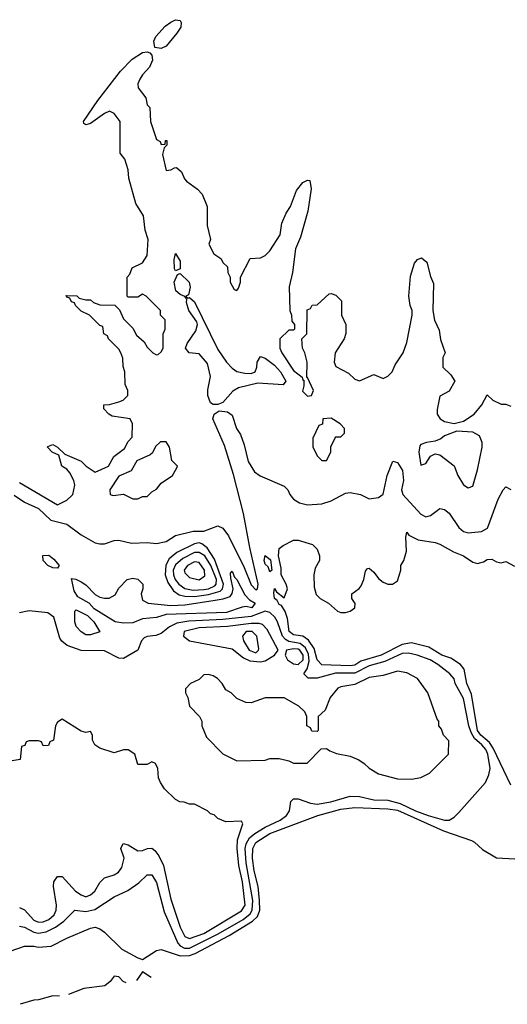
# Model space of a CAD drawing. Header units: inches. Extents: x 2710684 to 2828758, y 857022 to 965663.
# Tile 5 of 256: x 2730830 to 2732896, y 862971 to 867141. Entities that reach past the tile are written whole.
import ezdxf

# ---------------------------------------------------------------- set-up
doc = ezdxf.new("R2010")
doc.units = ezdxf.units.IN
doc.header["$MEASUREMENT"] = 0
doc.layers.add('C7836', color=7, linetype='Continuous')

msp = doc.modelspace()

# ---------------------------------------------------------------- linework, layer by layer
at = {"layer": 'C7836', "color": 4}
for points, elevation in [([(2731430, 867019.6), (2731403.3, 867023.3), (2731398.7, 867050), (2731407.3, 867070), (2731446.4, 867113.6), (2731469.8, 867130.3), (2731490, 867141.3), (2731510, 867137.3), (2731514.4, 867130), (2731512.2, 867110), (2731496, 867084), (2731450, 867029.6)], 12), ([(2731490, 866078), (2731486.3, 866086.3), (2731484.1, 866124.1), (2731490, 866151), (2731510, 866118), (2731510, 866086)], 8), ([(2731542, 865962), (2731550, 865964.7), (2731570, 865946), (2731670, 865744.7), (2731706, 865690), (2731730, 865664.7), (2731750, 865651.3), (2731783.5, 865643.5), (2731810, 865642.8), (2731828, 865650), (2731835.1, 865670), (2731836, 865690), (2731850, 865714.8), (2731870, 865708), (2731910, 865678.3), (2731934.9, 865650), (2731957, 865610), (2731945.8, 865594.2), (2731838.5, 865601.5), (2731757.5, 865582.5), (2731732.8, 865567.2), (2731690, 865519.5), (2731670, 865511.6), (2731650, 865511.8), (2731638.4, 865518.4), (2731627, 865550), (2731627, 865573), (2731638.4, 865630), (2731625.3, 865685.3), (2731590, 865725.6), (2731548.7, 865730), (2731532.7, 865750), (2731539.5, 865770), (2731576.6, 865823.4), (2731583.7, 865850), (2731581.2, 865861.2), (2731546.3, 865910), (2731536.4, 865943.6), (2731538, 865958), (2731529.2, 865969.2), (2731510, 865977.2), (2731492.3, 865992.3), (2731485.2, 866030), (2731498, 866062), (2731510, 866066), (2731548.4, 866030), (2731551.8, 866008.2), (2731544.7, 865975.3), (2731534, 865970)], 8), ([(2732150, 865453.2), (2732114, 865450), (2732112.7, 865427.3), (2732098, 865422), (2732071.6, 865368.4), (2732071.6, 865331.6), (2732090, 865294), (2732110, 865274), (2732130, 865274), (2732148, 865310), (2732148.4, 865331.6), (2732166, 865370), (2732170, 865374), (2732190, 865374), (2732206, 865390), (2732206, 865410), (2732188, 865430)], 12), ([(2732682, 865398), (2732630, 865379), (2732614, 865366), (2732590, 865355.3), (2732554, 865350), (2732530, 865342), (2732524.5, 865335.5), (2732521, 865310), (2732530, 865254), (2732550, 865262), (2732570, 865292), (2732590, 865302), (2732610, 865298), (2732670, 865252), (2732686, 865210), (2732710, 865171.3), (2732730, 865158), (2732750, 865164.7), (2732770, 865234), (2732789.2, 865330), (2732789, 865350), (2732778, 865378), (2732750, 865394)], 12), ([(2731426.2, 865353.8), (2731406, 865334), (2731393, 865307), (2731382.5, 865297.5), (2731326.8, 865273.2), (2731302, 865230), (2731250, 865208), (2731212, 865150), (2731214, 865130), (2731226.4, 865126.4), (2731270, 865132), (2731310, 865112), (2731330, 865112), (2731350, 865122), (2731370, 865122), (2731390, 865142), (2731410, 865152), (2731430, 865178), (2731478, 865210), (2731496.4, 865243.6), (2731498, 865250), (2731474.6, 865274.6), (2731465.2, 865330), (2731450, 865352.7)], 12), ([(2731590, 864924.7), (2731570, 864921.3), (2731495.8, 864884.2), (2731463, 864857), (2731449, 864831), (2731445.8, 864790), (2731457.1, 864757.1), (2731481.3, 864721.3), (2731505.4, 864705.4), (2731530, 864699), (2731570, 864698.6), (2731630, 864706.4), (2731678.8, 864721.2), (2731689.2, 864730.8), (2731692.9, 864750), (2731655.9, 864855.9), (2731624.6, 864904.6), (2731601.3, 864921.3)], 8), ([(2731590, 864884.5), (2731570, 864883.9), (2731521.2, 864858.8), (2731490, 864832), (2731480.2, 864810), (2731481.5, 864790), (2731489.5, 864769.5), (2731504.4, 864750), (2731530, 864731.3), (2731564.4, 864724.4), (2731610, 864727.2), (2731630, 864731), (2731656.4, 864743.6), (2731662.4, 864750), (2731663.7, 864770), (2731640.2, 864830), (2731614, 864870)], 12), ([(2730990, 864818), (2730970, 864819.3), (2730949.8, 864829.8), (2730929.6, 864850), (2730928.7, 864871.3), (2730953.7, 864873.7), (2730975.5, 864855.5), (2730998, 864830)], 4), ([(2731570, 864845.1), (2731540.5, 864830), (2731527, 864810), (2731530, 864798), (2731550, 864778), (2731590, 864768.5), (2731614.7, 864785.3), (2731612.6, 864810), (2731590, 864842)], 16), ([(2731890, 864802), (2731883.1, 864823.1), (2731870, 864835.3), (2731865.1, 864850), (2731870, 864872), (2731893.2, 864853.2), (2731898, 864810)], 4), ([(2731814, 864650), (2731790, 864655.1), (2731772.3, 864652.3), (2731706, 864630), (2731450, 864621.6), (2731410, 864608.4), (2731350, 864602.9), (2731310, 864587.1), (2731270, 864584.7), (2731235.3, 864590), (2731146.3, 864646.3), (2731124, 864670), (2731077, 864697), (2731061.6, 864721.6), (2731050, 864774), (2731068.7, 864771.3), (2731090, 864760.5), (2731110, 864747.7), (2731150, 864706), (2731170, 864694.8), (2731190, 864691), (2731208.7, 864691.3), (2731234.6, 864705.4), (2731250, 864734), (2731286, 864770), (2731310, 864776), (2731330, 864771), (2731351.3, 864750), (2731352, 864730), (2731344.7, 864710), (2731350, 864682), (2731374, 864670), (2731470, 864659.3), (2731530, 864662.6), (2731650, 864680.7), (2731691.9, 864688.1), (2731721.3, 864698.7), (2731729.7, 864710.3), (2731734, 864730), (2731724.4, 864775.6), (2731723.7, 864796.3), (2731730, 864804.7), (2731739.8, 864779.8), (2731750, 864770.7), (2731784.5, 864704.5), (2731803.4, 864683.4), (2731827.7, 864670)], 4), ([(2731110, 864535.3), (2731090, 864548), (2731068.9, 864571.1), (2731064, 864590), (2731064, 864636), (2731070, 864642), (2731117.3, 864617.3), (2731144.7, 864590), (2731170, 864548.7), (2731130, 864535.3)], 4), ([(2731810, 864584.1), (2731710, 864570.7), (2731590, 864565.1), (2731527.3, 864550), (2731524, 864530), (2731550, 864510.7), (2731730, 864476.4), (2731778.3, 864438.3), (2731805.5, 864425.5), (2731850, 864420.7), (2731870, 864425.3), (2731909.3, 864450), (2731925.2, 864470), (2731878.8, 864558.8), (2731859.3, 864579.3), (2731844.1, 864584.1)], 12), ([(2731814.5, 864550), (2731790, 864549.6), (2731774, 864530), (2731778.9, 864510), (2731802.6, 864470), (2731830, 864459.5), (2731842.4, 864470), (2731843.5, 864476.5), (2731835.3, 864530)], 16), ([(2731990, 864476), (2731961, 864470), (2731954.4, 864450), (2731964.9, 864430), (2731990, 864412.6), (2732010, 864409.3), (2732030.5, 864430), (2732031, 864450), (2732016.8, 864470), (2732010, 864474.7)], 12), ([(2732430, 864382), (2732370, 864364), (2732310, 864355.1), (2732250, 864325.2), (2732190, 864316), (2732178, 864310), (2732144.7, 864270), (2732123.6, 864216.4), (2732094, 864190), (2732094, 864130), (2732090, 864126), (2732067.3, 864127.3), (2732062, 864142), (2732046, 864150), (2732046, 864190), (2732038, 864210), (2732013.2, 864233.2), (2731950, 864268.7), (2731870, 864268.7), (2731810, 864248), (2731788.4, 864248.4), (2731750, 864266), (2731726, 864290), (2731703.1, 864303.1), (2731688, 864330), (2731668, 864350), (2731650, 864362), (2731630, 864368), (2731610, 864366), (2731590, 864346), (2731554, 864330), (2731532.7, 864307.3), (2731532, 864290), (2731542, 864270), (2731550, 864234), (2731592, 864190), (2731602, 864170), (2731602, 864150), (2731622, 864102), (2731690, 864032), (2731750, 864002), (2731870, 864004.7), (2731890, 864012), (2731930, 864012), (2731970, 864002), (2731990, 863992), (2732047.3, 863992.7), (2732107.3, 864052.7), (2732130, 864054), (2732143.6, 864043.6), (2732172.7, 864032.7), (2732230, 864022), (2732266.4, 864006.4), (2732290, 863991.3), (2732310, 863971.3), (2732350, 863946.8), (2732430, 863926), (2732490, 863924.7), (2732530, 863932), (2732566, 863950), (2732646, 864030), (2732647.3, 864087.3), (2732626, 864110), (2732616.4, 864136.4), (2732606, 864150), (2732606, 864170), (2732598, 864178), (2732559, 864290), (2732515.3, 864350), (2732470, 864374)], 12)]:
    msp.add_lwpolyline(points, close=True, dxfattribs=dict(at, elevation=elevation))
for points, elevation in [([(2730830, 865180.7), (2730990, 865086.8), (2731030, 865106), (2731050, 865124), (2731055.1, 865130), (2731064, 865170), (2731059, 865190), (2731042, 865222), (2731030, 865238), (2731008.7, 865250), (2730996.4, 865296.4), (2730968, 865310), (2730948.7, 865330), (2730950, 865334), (2730970, 865342), (2730990.9, 865330.9), (2731021, 865301), (2731091, 865271), (2731112, 865250), (2731150, 865224.7), (2731206, 865250), (2731228.9, 865291.1), (2731274.6, 865325.4), (2731290, 865354), (2731307.3, 865372.7), (2731308, 865430), (2731298, 865450), (2731222, 865462), (2731208, 865470), (2731187.3, 865492.7), (2731186, 865510), (2731210, 865511), (2731250, 865522.8), (2731268, 865530), (2731288, 865550), (2731288, 865570), (2731276.4, 865596.4), (2731275.3, 865650), (2731268.4, 865671.6), (2731267.3, 865707.3), (2731258, 865730), (2731250, 865746), (2731206, 865790), (2731202, 865802), (2731186, 865810), (2731182, 865842), (2731170, 865846), (2731126, 865890), (2731090, 865906), (2731066, 865930), (2731062, 865942), (2731050, 865946), (2731042, 865962), (2731030, 865966), (2731027.3, 865972.7), (2731071.6, 865971.6), (2731082, 865962), (2731110, 865954), (2731130, 865954), (2731143.6, 865943.6), (2731170, 865934), (2731232.7, 865932.7), (2731252.7, 865912.7), (2731270, 865874), (2731310, 865834), (2731325.4, 865805.4), (2731356.9, 865776.9), (2731370, 865754), (2731394, 865730), (2731410, 865722), (2731416.4, 865723.6), (2731430, 865734), (2731438, 865750), (2731438, 865810), (2731446, 865830), (2731446, 865870), (2731426, 865890), (2731426, 865910), (2731366, 865970), (2731350, 865978), (2731330, 865966), (2731290, 865966), (2731286, 865970), (2731286, 866050), (2731296.4, 866063.6), (2731306, 866090), (2731350, 866112), (2731370, 866142), (2731374, 866210), (2731362, 866250), (2731355.3, 866310), (2731322, 866362), (2731293.2, 866470), (2731290, 866506), (2731275.3, 866550), (2731255.3, 866575.3), (2731255.6, 866710), (2731230, 866743.7), (2731210, 866753.3), (2731190, 866744.5), (2731130, 866702), (2731110, 866695.3), (2731102, 866702), (2731101.2, 866710), (2731161.1, 866798.9), (2731257.4, 866922.6), (2731306.5, 866973.5), (2731350, 867002.4), (2731370, 867005.5), (2731381.4, 867001.4), (2731390.6, 866990.6), (2731393, 866970), (2731380.3, 866939.7), (2731350, 866908), (2731339.7, 866890), (2731330.2, 866870), (2731332.7, 866852.7), (2731364.4, 866810), (2731370, 866781), (2731381, 866770), (2731383.9, 866710), (2731410, 866634), (2731425.5, 866625.5), (2731430, 866612), (2731446, 866614), (2731448, 866630), (2731454, 866630), (2731454, 866610), (2731442, 866598), (2731434.8, 866570), (2731450, 866502.8), (2731470, 866504.7), (2731485.6, 866514.4), (2731494.8, 866514.8), (2731516.3, 866496.3), (2731527.7, 866467.7), (2731536.8, 866456.8), (2731583.5, 866423.5), (2731602.8, 866402.8), (2731624.7, 866350), (2731624.7, 866270), (2731638, 866210), (2731632, 866190), (2731652, 866150), (2731682, 866130), (2731691.6, 866111.6), (2731710, 866094), (2731712, 866070), (2731722, 866050), (2731722, 866030), (2731738, 865998), (2731750, 865994), (2731756.4, 866003.6), (2731766, 866030), (2731766, 866050), (2731806, 866130), (2731850, 866132), (2731870, 866142), (2731890, 866162), (2731933.2, 866230), (2731940.2, 866279.8), (2731958.6, 866321.4), (2731977.2, 866350), (2732002.7, 866417.3), (2732030, 866452), (2732050, 866462), (2732059.6, 866459.6), (2732064.7, 866424.7), (2732050.8, 866330), (2732019.3, 866220.7), (2731998.8, 866170), (2731986, 866070), (2731971.3, 866010), (2731974, 865910), (2731982, 865890), (2731983.6, 865863.6), (2731994, 865850), (2731994, 865830), (2731990, 865826), (2731970, 865826), (2731932, 865790), (2731932, 865750), (2731941, 865730), (2731990, 865656), (2732026.8, 865626.8), (2732030, 865614), (2732034, 865614), (2732034, 865590), (2732027.9, 865567.9), (2732050, 865546), (2732066, 865550), (2732075.3, 865570), (2732050, 865626), (2732046, 865626), (2732048, 865690), (2732038, 865730), (2732028, 865750), (2732026, 865790), (2732046, 865810), (2732047.3, 865912.7), (2732062, 865918), (2732068.4, 865931.6), (2732090, 865934), (2732140.4, 865979.6), (2732150, 865982), (2732170, 865974), (2732194, 865950), (2732194, 865890), (2732212, 865850), (2732211.6, 865811.6), (2732204.7, 865790), (2732166.8, 865730), (2732162.8, 865690), (2732170, 865672), (2732223.5, 865643.5), (2732250, 865618), (2732270, 865611.3), (2732330, 865638), (2732370, 865622), (2732390, 865632), (2732408, 865650), (2732420.2, 865679.8), (2732454, 865730), (2732470, 865774), (2732492.3, 865890), (2732492.3, 865910), (2732484, 865930), (2732479, 865970), (2732485.6, 866054.4), (2732502, 866110), (2732514.6, 866125.4), (2732532, 866132), (2732554.8, 866114.8), (2732570, 866054), (2732583.6, 866023.6), (2732580.7, 865910), (2732587.9, 865867.9), (2732606.4, 865826.4), (2732612.7, 865787.3), (2732632, 865730), (2732622, 865710), (2732622, 865670), (2732656.9, 865636.9), (2732674, 865610), (2732650, 865568), (2732610, 865546), (2732598, 865490), (2732598, 865470), (2732611.3, 865450), (2732630, 865438.8), (2732670, 865431), (2732710, 865441), (2732755.3, 865470), (2732788, 865510), (2732810, 865552), (2732834, 865530), (2732870, 865512), (2732890, 865512), (2732910, 865504.7)], 12), ([(2730807, 865127), (2730850, 865096.9), (2730910.2, 865070.2), (2730961.8, 865021.8), (2731030, 865004), (2731090, 864959.1), (2731150, 864926), (2731170, 864921), (2731190, 864921), (2731230, 864934.8), (2731250, 864936), (2731304, 864924), (2731370, 864926.8), (2731410, 864922.8), (2731450, 864931), (2731490, 864956), (2731565.6, 864974.4), (2731610, 864974.8), (2731670, 864997.3), (2731690, 864986.8), (2731715.1, 864955.1), (2731781.2, 864821.2), (2731810, 864747.7), (2731830, 864726.4), (2731837.2, 864730), (2731840.7, 864750), (2731804.9, 864904.9), (2731778.6, 865050), (2731735.3, 865215.3), (2731697.4, 865337.4), (2731648, 865450), (2731654, 865470), (2731675.1, 865484.9), (2731710, 865480.5), (2731730, 865466), (2731748.7, 865410), (2731764.9, 865384.9), (2731781.1, 865341.1), (2731798, 865270), (2731825.5, 865225.5), (2731848.7, 865208.7), (2731950, 865166), (2731966, 865150), (2731974.8, 865130), (2731990.5, 865110.5), (2732014.9, 865094.9), (2732050, 865086), (2732110, 865090.4), (2732150, 865103), (2732210, 865136.3), (2732230, 865138.8), (2732274, 865130), (2732310, 865112), (2732350, 865118), (2732370, 865132), (2732387.3, 865210), (2732411.1, 865271.1), (2732430, 865266), (2732451.2, 865231.2), (2732456, 865190), (2732448, 865150), (2732453, 865130), (2732530, 865046.8), (2732550, 865036), (2732570, 865041), (2732610, 865071), (2732630, 865066.8), (2732650, 865051), (2732690.4, 864990.4), (2732710, 864974), (2732730, 864967.3), (2732786.3, 864973.7), (2732812.3, 864987.7), (2732857.2, 865110), (2732878, 865150), (2732890, 865162), (2732910, 865151.3)], 8), ([(2732910, 863899), (2732835.3, 864055.3), (2732819.6, 864079.6), (2732783.8, 864110), (2732769.9, 864129.9), (2732743.7, 864283.7), (2732724.2, 864330), (2732713, 864390), (2732697.6, 864410), (2732656.1, 864436.1), (2732618, 864450), (2732563.1, 864483.1), (2732490, 864501.3), (2732450, 864495.1), (2732360.7, 864450), (2732275.6, 864424.4), (2732250, 864407.8), (2732230, 864404.1), (2732110, 864408), (2732090, 864429.3), (2732077.4, 864477.4), (2732053.7, 864513.7), (2732029.8, 864529.8), (2731990, 864535.1), (2731971.8, 864550), (2731965.1, 864605.1), (2731954.5, 864634.5), (2731939.3, 864659.3), (2731930, 864664), (2731921.2, 864681.2), (2731909.6, 864690), (2731906.6, 864713.4), (2731910, 864732), (2731918, 864718), (2731950, 864692), (2731964, 864730), (2731959, 864750), (2731937.2, 864790), (2731938, 864818), (2731926, 864870), (2731930, 864902), (2731945.6, 864914.4), (2731990, 864936), (2732010, 864936), (2732070, 864918), (2732090, 864898), (2732100.7, 864870), (2732100.7, 864850), (2732082, 864818), (2732075.5, 864790), (2732078, 864738), (2732086.7, 864706.7), (2732102.8, 864690), (2732138, 864670), (2732175.9, 864635.9), (2732190.5, 864630.5), (2732210, 864630.4), (2732230, 864635.8), (2732249.5, 864650), (2732251.7, 864668.3), (2732237.2, 864690), (2732237.2, 864710), (2732268, 864732), (2732276.6, 864743.4), (2732287.8, 864770), (2732294.6, 864805.4), (2732303.1, 864816.9), (2732310, 864818), (2732330, 864801), (2732350, 864774.8), (2732370, 864758.8), (2732390, 864750.8), (2732409.1, 864750.9), (2732430, 864764.7), (2732444, 864810), (2732444, 864830), (2732457.2, 864850), (2732469.3, 864890), (2732465.2, 864950), (2732470, 864971), (2732478, 864958), (2732518.5, 864938.5), (2732590, 864927.3), (2732610, 864919.1), (2732667.5, 864887.5), (2732710, 864870.3), (2732750, 864843.1), (2732770, 864837.1), (2732795.1, 864844.9), (2732810, 864854.8), (2732830, 864856.3), (2732850, 864844.9), (2732870, 864840.7), (2732890, 864846), (2732926, 864826)], 4), ([(2730830, 863301.3), (2730850, 863298), (2730890, 863276.5), (2730910, 863271.3), (2730942.3, 863277.7), (2730982, 863298), (2731016.8, 863323.2), (2731064, 863370), (2731110, 863364), (2731147.9, 863372.1), (2731230, 863426), (2731288, 863452), (2731335.3, 863484.7), (2731370, 863518.8), (2731390, 863518.8), (2731410, 863486.8), (2731441.8, 863361.8), (2731499.7, 863230), (2731510, 863217.8), (2731527.7, 863207.7), (2731550, 863208), (2731670.8, 863269.2), (2731776.8, 863330), (2731806.1, 863353.9), (2731815.6, 863370), (2731817.6, 863410), (2731789.2, 863570), (2731785.6, 863630), (2731789.3, 863650.7), (2731803.8, 863676.2), (2731825.8, 863694.2), (2731870, 863721.6), (2731934, 863750), (2731960.9, 863770), (2731972.7, 863790), (2731979, 863830), (2731990, 863841), (2732010, 863840.7), (2732062.3, 863822.3), (2732090, 863818.7), (2732147.6, 863827.6), (2732230, 863852.7), (2732270, 863850.4), (2732330, 863837.3), (2732390, 863835.5), (2732441.7, 863821.7), (2732506.4, 863790), (2732560.7, 863770), (2732629.4, 863750.6), (2732649.4, 863750.6), (2732670, 863762.8), (2732690, 863782.8), (2732802.9, 863910), (2732817.7, 863942.3), (2732822.6, 863970), (2732813.3, 864030), (2732804.2, 864050), (2732788.3, 864070), (2732756.8, 864096.8), (2732742.2, 864122.2), (2732732.9, 864150), (2732710, 864266), (2732674.7, 864330), (2732670, 864348.7), (2732652.7, 864370), (2732602, 864410), (2732569.4, 864430), (2732513.2, 864450), (2732477.3, 864457.3), (2732450, 864456.5), (2732377.4, 864422.6), (2732310, 864404.5), (2732250, 864372.9), (2732167.3, 864372.7), (2732090, 864352.6), (2732052, 864352), (2732033.2, 864370), (2732048.2, 864391.8), (2732056, 864424), (2732053.3, 864453.3), (2732040.6, 864480.6), (2732018.3, 864498.3), (2731970, 864506.9), (2731955.6, 864515.6), (2731943.2, 864530), (2731922.8, 864590), (2731911.1, 864611.1), (2731890, 864629.7), (2731870, 864635.4), (2731810, 864612.9), (2731690, 864600.5), (2731546.6, 864593.4), (2731495.3, 864584.7), (2731464.9, 864570), (2731430, 864541.2), (2731407.5, 864532.5), (2731370, 864528.7), (2731356.9, 864523.1), (2731346, 864510), (2731331, 864470), (2731270, 864435.1), (2731250, 864437), (2731190, 864468.2), (2731090, 864469.8), (2731030.8, 864490.8), (2731008.6, 864508.6), (2731001, 864521), (2730974.5, 864610), (2730950, 864629.3), (2730870, 864637.2), (2730830, 864629)], 8), ([(2730830, 863381), (2730850, 863371.3), (2730890, 863326.7), (2730910, 863318.4), (2730930, 863319.5), (2730954, 863330), (2730975.6, 863350), (2730984.5, 863370), (2730986.6, 863390), (2730973.2, 863470), (2730975.3, 863490), (2730990, 863512), (2731010, 863511.3), (2731067.3, 863450), (2731090, 863434), (2731110, 863425.5), (2731130, 863434.8), (2731149, 863450), (2731170, 863486), (2731190, 863506), (2731230, 863518.8), (2731248.7, 863530), (2731262.7, 863550), (2731273.2, 863590), (2731259, 863630), (2731268.7, 863651.3), (2731290, 863646), (2731330, 863620.7), (2731350, 863622), (2731371.1, 863631.1), (2731390, 863631.3), (2731402, 863622), (2731419.2, 863599.2), (2731438.9, 863558.9), (2731470, 863416), (2731510, 863297.3), (2731530, 863258), (2731550, 863248.9), (2731610, 863270.4), (2731770, 863366), (2731784.7, 863390), (2731774.4, 863490), (2731758.8, 863558.8), (2731750.8, 863630), (2731752.4, 863667.6), (2731775.3, 863735.3), (2731770, 863746), (2731703.1, 863743.1), (2731670, 863758), (2731653.6, 863773.6), (2731638, 863778), (2731626, 863790), (2731570, 863818), (2731550, 863818), (2731527.3, 863827.3), (2731508.4, 863828.4), (2731490, 863838), (2731443.1, 863883.1), (2731426, 863910), (2731418, 863930), (2731415.3, 863970), (2731406, 863990), (2731390, 863998), (2731370, 863986), (2731330, 863986), (2731318, 864030), (2731290, 864048.7), (2731270, 864048.7), (2731230, 864035.3), (2731170, 864055.3), (2731148, 864070), (2731138, 864090), (2731138, 864110), (2731130, 864126), (2731110, 864122), (2731090, 864128), (2731010, 864178), (2730990, 864166), (2730982, 864150), (2730974, 864090), (2730958, 864082), (2730952.7, 864067.3), (2730930, 864066), (2730922, 864082), (2730910, 864086), (2730870, 864086), (2730858, 864082), (2730852.7, 864067.3), (2730838, 864062), (2730832.7, 864007.3), (2730798, 864002)], 12), ([(2730790, 863196.3), (2730850, 863217.3), (2730890, 863217.1), (2730910, 863212.4), (2730963, 863217), (2731030, 863250.7), (2731130, 863293.4), (2731150, 863297.3), (2731170, 863290.8), (2731190, 863275.5), (2731263.6, 863203.6), (2731330, 863166.8), (2731350, 863161), (2731410, 863198.8), (2731430, 863202.8), (2731510, 863175.5), (2731550, 863177.7), (2731574.1, 863185.9), (2731717.4, 863262.6), (2731816.9, 863323.1), (2731837, 863343), (2731847.2, 863370), (2731846.6, 863410), (2731840.3, 863470), (2731823.8, 863536.2), (2731816.8, 863590), (2731818, 863630), (2731830, 863655.6), (2731890, 863694), (2732093.2, 863770), (2732190, 863797.3), (2732250, 863803.6), (2732390, 863798.8), (2732430, 863792.6), (2732625.5, 863705.4), (2732744, 863664), (2732757.3, 863657.3), (2732790, 863626.8), (2732850, 863591), (2732927.5, 863587.5)], 4), ([(2731281.7, 863062.1), (2731267.9, 863067.9), (2731250, 863087.3), (2731230, 863089.5), (2731213.2, 863066.8), (2731191.1, 863048.9), (2731102.2, 863037.8), (2731037.6, 863012.4)], 4), ([(2731387.1, 863083.7), (2731350, 863108), (2731325.6, 863071.1)], 4), ([(2730999.5, 863004.6), (2730970, 863005.8), (2730910, 862989), (2730890, 862988.7), (2730832.9, 862970.6)], 4)]:
    msp.add_lwpolyline(points, dxfattribs=dict(at, elevation=elevation))

doc.saveas('drawing.dxf')
